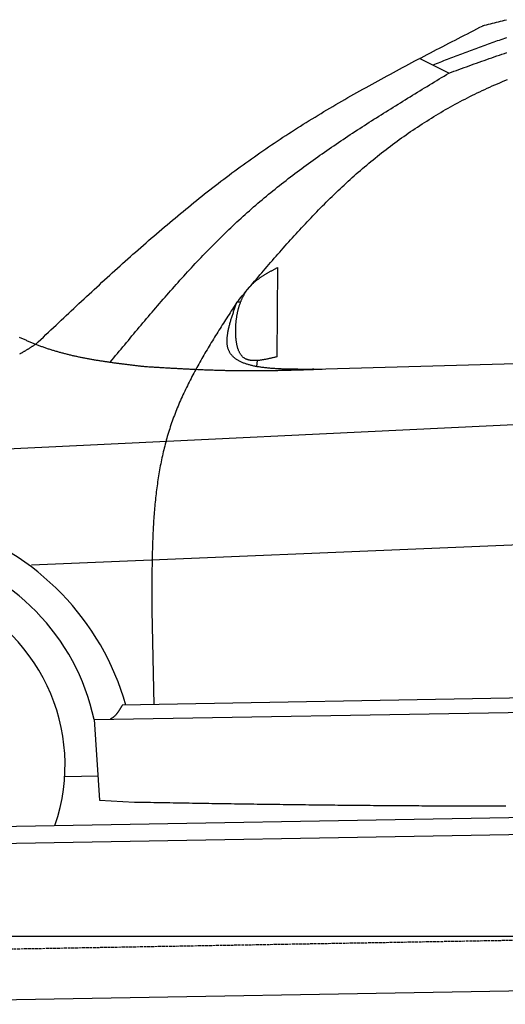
# Model space of a CAD drawing. Extents: x 562 to 7231, y 5817 to 12126.
# Tile 6 of 58: x 2273 to 3112, y 7998 to 9700. Entities that reach past the tile are written whole.
import ezdxf

# ---------------------------------------------------------------- set-up
doc = ezdxf.new("R2010")
doc.units = 0
doc.linetypes.add('GEN3', pattern=[6.25, 5, -1.25])
doc.layers.get('0').update_dxf_attribs({"linetype": 'CONTINUOUS'})
for name, color, linetype in [('3', 6, 'GEN3'), ('5', 3, 'CONTINUOUS'), ('CAR', 10, 'CONTINUOUS')]:
    doc.layers.add(name, color=color, linetype=linetype)

msp = doc.modelspace()

# ---------------------------------------------------------------- linework, layer by layer
for p, q in [((1732.775, 8297.073), (4392.087, 8343.491)), ((4387.611, 8313.408), (1732.775, 8267.068)), ((4146.361, 8039.156), (1812.775, 7998.423))]:
    msp.add_line(p, q)
at = {"layer": '3'}
msp.add_line((1175.278, 8075.309), (6230.443, 8163.547), dxfattribs=at)
at = {"layer": '5'}
msp.add_line((6272.775, 8115.902), (872.775, 8115.902), dxfattribs=at)
at = {"layer": 'CAR'}
for p, q in [((3014.748, 9607.872), (2963.851, 9632.986)), ((2718.563, 9271.743), (2717.321, 9117.491)), ((2654.916, 9211.914), (2648.479, 9211.802)), ((2781.343, 9095.884), (4447.567, 9143.669)), ((2683.465, 9111.057), (2682.667, 9100.671)), ((4447.567, 9063.515), (2239.878, 8957.561)), ((4447.567, 8846.571), (2294.044, 8757.668)), ((2501.907, 8679.331), (2505.123, 8516.283)), ((4365.48, 8550.369), (2450.444, 8515.281)), ((2401.858, 8490.682), (4396.23, 8523.642)), ((2401.858, 8490.682), (2411.312, 8351.196)), ((2351.084, 8392.038), (2409.755, 8393.452)), ((2411.312, 8351.196), (2471.453, 8347.999))]:
    msp.add_line(p, q, dxfattribs=at)
for points in [[(3072.55, 9689.75, 0), (3076.03, 9690.62, 0), (3079.51, 9691.49, 0), (3082.99, 9692.37, 0), (3086.47, 9693.24, 0), (3089.95, 9694.11, 0), (3093.43, 9694.98, 0), (3096.91, 9695.85, 0), (3100.39, 9696.72, 0), (3103.87, 9697.58, 0), (3107.35, 9698.45, 0), (3110.83, 9699.32, 0), (3114.32, 9700.18, 0)], [(2301.13, 9139.29, 0), (2305.52, 9143.43, 0), (2309.9, 9147.56, 0), (2314.29, 9151.7, 0), (2318.68, 9155.84, 0), (2323.06, 9159.97, 0), (2327.45, 9164.11, 0), (2331.84, 9168.24, 0), (2336.23, 9172.37, 0), (2340.62, 9176.5, 0), (2345.01, 9180.63, 0), (2349.41, 9184.75, 0), (2353.8, 9188.88, 0), (2358.2, 9193, 0), (2362.6, 9197.12, 0), (2367, 9201.23, 0), (2371.4, 9205.35, 0), (2375.8, 9209.46, 0), (2380.21, 9213.56, 0), (2384.62, 9217.67, 0), (2389.03, 9221.76, 0), (2393.45, 9225.86, 0), (2397.87, 9229.95, 0), (2402.29, 9234.03, 0), (2406.71, 9238.12, 0), (2411.14, 9242.19, 0), (2415.57, 9246.26, 0), (2420.01, 9250.33, 0), (2424.45, 9254.39, 0), (2428.89, 9258.44, 0), (2433.34, 9262.49, 0), (2437.79, 9266.54, 0), (2442.25, 9270.57, 0), (2446.71, 9274.6, 0), (2451.17, 9278.63, 0), (2455.64, 9282.64, 0), (2460.12, 9286.65, 0), (2464.6, 9290.65, 0), (2469.08, 9294.65, 0), (2473.57, 9298.64, 0), (2478.07, 9302.62, 0), (2482.57, 9306.59, 0), (2487.08, 9310.55, 0), (2491.6, 9314.5, 0), (2496.12, 9318.45, 0), (2500.64, 9322.38, 0), (2505.17, 9326.31, 0), (2509.71, 9330.23, 0), (2514.26, 9334.14, 0), (2518.81, 9338.04, 0), (2523.37, 9341.93, 0), (2527.94, 9345.8, 0), (2532.51, 9349.67, 0), (2537.09, 9353.53, 0), (2541.68, 9357.38, 0), (2546.28, 9361.21, 0), (2550.88, 9365.04, 0), (2555.5, 9368.85, 0), (2560.12, 9372.65, 0), (2564.75, 9376.44, 0), (2569.38, 9380.22, 0), (2574.03, 9383.99, 0), (2578.68, 9387.74, 0), (2583.35, 9391.48, 0), (2588.02, 9395.21, 0), (2592.7, 9398.93, 0), (2597.39, 9402.63, 0), (2602.09, 9406.32, 0), (2606.8, 9409.99, 0), (2611.52, 9413.65, 0), (2616.25, 9417.3, 0), (2620.98, 9420.93, 0), (2625.73, 9424.55, 0), (2630.49, 9428.16, 0), (2635.26, 9431.75, 0), (2640.04, 9435.32, 0), (2644.83, 9438.88, 0), (2649.63, 9442.42, 0), (2654.45, 9445.95, 0), (2659.27, 9449.46, 0), (2664.1, 9452.96, 0), (2668.95, 9456.44, 0), (2673.81, 9459.9, 0), (2678.68, 9463.35, 0), (2683.56, 9466.78, 0), (2688.45, 9470.19, 0), (2693.36, 9473.59, 0), (2698.27, 9476.97, 0), (2703.2, 9480.33, 0), (2708.14, 9483.67, 0), (2713.1, 9487, 0), (2718.06, 9490.31, 0), (2723.04, 9493.61, 0), (2728.02, 9496.89, 0), (2733.02, 9500.15, 0), (2738.03, 9503.4, 0), (2743.05, 9506.63, 0), (2748.08, 9509.84, 0), (2753.12, 9513.05, 0), (2758.17, 9516.23, 0), (2763.24, 9519.41, 0), (2768.31, 9522.57, 0), (2773.39, 9525.71, 0), (2778.48, 9528.84, 0), (2783.58, 9531.96, 0), (2788.69, 9535.06, 0), (2793.81, 9538.16, 0), (2798.93, 9541.23, 0), (2804.07, 9544.3, 0), (2809.21, 9547.35, 0), (2814.37, 9550.4, 0), (2819.53, 9553.43, 0), (2824.7, 9556.45, 0), (2829.87, 9559.45, 0), (2835.06, 9562.45, 0), (2840.25, 9565.44, 0), (2845.45, 9568.41, 0), (2850.66, 9571.38, 0), (2855.87, 9574.33, 0), (2861.09, 9577.28, 0), (2866.32, 9580.21, 0), (2871.55, 9583.14, 0), (2876.79, 9586.05, 0), (2882.04, 9588.96, 0), (2887.29, 9591.86, 0), (2892.55, 9594.75, 0), (2897.82, 9597.64, 0), (2903.09, 9600.51, 0), (2908.36, 9603.38, 0), (2913.64, 9606.24, 0), (2918.93, 9609.09, 0), (2924.22, 9611.94, 0), (2929.51, 9614.78, 0), (2934.81, 9617.61, 0), (2940.12, 9620.44, 0), (2945.43, 9623.26, 0), (2950.74, 9626.07, 0), (2956.06, 9628.88, 0), (2961.38, 9631.68, 0), (2966.7, 9634.48, 0), (2972.03, 9637.28, 0), (2977.36, 9640.07, 0), (2982.69, 9642.85, 0), (2988.02, 9645.63, 0), (2993.36, 9648.41, 0), (2998.7, 9651.18, 0), (3004.05, 9653.95, 0), (3009.39, 9656.72, 0), (3014.74, 9659.48, 0), (3020.09, 9662.25, 0), (3025.44, 9665.01, 0), (3030.79, 9667.76, 0), (3036.15, 9670.52, 0), (3041.5, 9673.27, 0), (3046.86, 9676.02, 0), (3052.22, 9678.77, 0), (3057.57, 9681.52, 0), (3062.93, 9684.27, 0), (3068.29, 9687.02, 0), (3073.65, 9689.77, 0)], [(3113.92, 9668.85, 0), (3110.79, 9667.77, 0), (3107.67, 9666.68, 0), (3104.55, 9665.59, 0), (3101.43, 9664.5, 0), (3098.31, 9663.4, 0), (3095.2, 9662.29, 0), (3092.08, 9661.18, 0), (3088.97, 9660.07, 0), (3085.86, 9658.95, 0), (3082.75, 9657.83, 0), (3079.64, 9656.7, 0), (3076.53, 9655.57, 0), (3073.42, 9654.44, 0), (3070.31, 9653.3, 0), (3067.21, 9652.16, 0), (3064.11, 9651.01, 0), (3061, 9649.86, 0), (3057.9, 9648.71, 0), (3054.8, 9647.56, 0), (3051.7, 9646.4, 0), (3048.6, 9645.25, 0), (3045.5, 9644.08, 0), (3042.4, 9642.92, 0), (3039.31, 9641.75, 0), (3036.21, 9640.59, 0), (3033.11, 9639.42, 0), (3030.02, 9638.24, 0), (3026.92, 9637.07, 0), (3023.83, 9635.89, 0), (3020.73, 9634.72, 0), (3017.64, 9633.54, 0), (3014.55, 9632.36, 0), (3011.46, 9631.18, 0), (3008.36, 9629.99, 0), (3005.27, 9628.81, 0), (3002.18, 9627.63, 0), (2999.09, 9626.44, 0), (2996, 9625.26, 0), (2992.91, 9624.07, 0), (2989.81, 9622.89, 0), (2986.72, 9621.7, 0)], [(3014.75, 9607.87, 0), (3019.09, 9609.45, 0), (3023.44, 9611.04, 0), (3027.79, 9612.62, 0), (3032.13, 9614.2, 0), (3036.48, 9615.78, 0), (3040.83, 9617.35, 0), (3045.18, 9618.93, 0), (3049.53, 9620.5, 0), (3053.88, 9622.07, 0), (3058.23, 9623.63, 0), (3062.58, 9625.2, 0), (3066.93, 9626.75, 0), (3071.29, 9628.31, 0), (3075.65, 9629.85, 0), (3080, 9631.4, 0), (3084.36, 9632.93, 0), (3088.73, 9634.47, 0), (3093.09, 9635.99, 0), (3097.46, 9637.51, 0), (3101.83, 9639.02, 0), (3106.2, 9640.52, 0), (3110.57, 9642.02, 0), (3114.94, 9643.5, 0)], [(2429.79, 9108.26, 0), (2432.92, 9112.04, 0), (2436.04, 9115.82, 0), (2439.17, 9119.59, 0), (2442.3, 9123.37, 0), (2445.42, 9127.14, 0), (2448.55, 9130.92, 0), (2451.68, 9134.69, 0), (2454.81, 9138.46, 0), (2457.94, 9142.23, 0), (2461.08, 9146, 0), (2464.21, 9149.76, 0), (2467.35, 9153.53, 0), (2470.49, 9157.29, 0), (2473.63, 9161.05, 0), (2476.78, 9164.8, 0), (2479.93, 9168.55, 0), (2483.08, 9172.3, 0), (2486.23, 9176.04, 0), (2489.39, 9179.78, 0), (2492.55, 9183.52, 0), (2495.71, 9187.25, 0), (2498.88, 9190.98, 0), (2502.05, 9194.7, 0), (2505.23, 9198.42, 0), (2508.41, 9202.13, 0), (2511.6, 9205.84, 0), (2514.79, 9209.54, 0), (2517.99, 9213.24, 0), (2521.19, 9216.93, 0), (2524.39, 9220.61, 0), (2527.61, 9224.29, 0), (2530.82, 9227.96, 0), (2534.05, 9231.63, 0), (2537.28, 9235.28, 0), (2540.51, 9238.93, 0), (2543.76, 9242.57, 0), (2547.01, 9246.21, 0), (2550.26, 9249.83, 0), (2553.53, 9253.45, 0), (2556.8, 9257.06, 0), (2560.08, 9260.66, 0), (2563.36, 9264.26, 0), (2566.66, 9267.84, 0), (2569.96, 9271.41, 0), (2573.27, 9274.98, 0), (2576.59, 9278.53, 0), (2579.92, 9282.08, 0), (2583.25, 9285.61, 0), (2586.6, 9289.14, 0), (2589.95, 9292.65, 0), (2593.32, 9296.16, 0), (2596.69, 9299.65, 0), (2600.07, 9303.13, 0), (2603.47, 9306.6, 0), (2606.87, 9310.06, 0), (2610.28, 9313.51, 0), (2613.71, 9316.94, 0), (2617.14, 9320.36, 0), (2620.59, 9323.77, 0), (2624.04, 9327.17, 0), (2627.51, 9330.56, 0), (2630.99, 9333.93, 0), (2634.48, 9337.29, 0), (2637.98, 9340.63, 0), (2641.5, 9343.96, 0), (2645.02, 9347.28, 0), (2648.56, 9350.58, 0), (2652.11, 9353.87, 0), (2655.68, 9357.15, 0), (2659.25, 9360.4, 0), (2662.84, 9363.65, 0), (2666.45, 9366.88, 0), (2670.07, 9370.09, 0), (2673.7, 9373.29, 0), (2677.34, 9376.47, 0), (2681, 9379.64, 0), (2684.66, 9382.79, 0), (2688.35, 9385.93, 0), (2692.04, 9389.05, 0), (2695.75, 9392.16, 0), (2699.47, 9395.26, 0), (2703.2, 9398.34, 0), (2706.94, 9401.41, 0), (2710.7, 9404.46, 0), (2714.47, 9407.5, 0), (2718.25, 9410.53, 0), (2722.04, 9413.55, 0), (2725.84, 9416.55, 0), (2729.65, 9419.54, 0), (2733.48, 9422.51, 0), (2737.31, 9425.48, 0), (2741.15, 9428.43, 0), (2745.01, 9431.37, 0), (2748.88, 9434.3, 0), (2752.75, 9437.21, 0), (2756.64, 9440.12, 0), (2760.53, 9443.01, 0), (2764.44, 9445.89, 0), (2768.35, 9448.77, 0), (2772.28, 9451.63, 0), (2776.21, 9454.48, 0), (2780.15, 9457.32, 0), (2784.1, 9460.15, 0), (2788.06, 9462.97, 0), (2792.03, 9465.78, 0), (2796.01, 9468.58, 0), (2799.99, 9471.37, 0), (2803.99, 9474.15, 0), (2807.99, 9476.92, 0), (2812, 9479.69, 0), (2816.02, 9482.44, 0), (2820.04, 9485.19, 0), (2824.07, 9487.93, 0), (2828.11, 9490.66, 0), (2832.16, 9493.38, 0), (2836.21, 9496.09, 0), (2840.27, 9498.8, 0), (2844.33, 9501.49, 0), (2848.41, 9504.19, 0), (2852.48, 9506.87, 0), (2856.57, 9509.55, 0), (2860.66, 9512.22, 0), (2864.76, 9514.88, 0), (2868.86, 9517.54, 0), (2872.96, 9520.19, 0), (2877.08, 9522.83, 0), (2881.2, 9525.47, 0), (2885.32, 9528.11, 0), (2889.45, 9530.73, 0), (2893.58, 9533.36, 0), (2897.71, 9535.97, 0), (2901.86, 9538.58, 0), (2906, 9541.19, 0), (2910.15, 9543.79, 0), (2914.3, 9546.39, 0), (2918.46, 9548.99, 0), (2922.62, 9551.58, 0), (2926.79, 9554.16, 0), (2930.95, 9556.74, 0), (2935.12, 9559.32, 0), (2939.3, 9561.9, 0), (2943.47, 9564.47, 0), (2947.65, 9567.04, 0), (2951.83, 9569.6, 0), (2956.02, 9572.17, 0), (2960.2, 9574.73, 0), (2964.39, 9577.29, 0), (2968.58, 9579.84, 0), (2972.77, 9582.4, 0), (2976.97, 9584.95, 0), (2981.16, 9587.5, 0), (2985.36, 9590.05, 0), (2989.55, 9592.6, 0), (2993.75, 9595.15, 0), (2997.95, 9597.69, 0), (3002.15, 9600.24, 0), (3006.35, 9602.78, 0), (3010.55, 9605.33, 0), (3014.75, 9607.87, 0)], [(2648.62, 9212.01, 0), (2651.67, 9215.64, 0), (2654.72, 9219.26, 0), (2657.77, 9222.88, 0), (2660.82, 9226.51, 0), (2663.88, 9230.13, 0), (2666.93, 9233.75, 0), (2669.99, 9237.37, 0), (2673.05, 9240.98, 0), (2676.11, 9244.6, 0), (2679.17, 9248.21, 0), (2682.23, 9251.82, 0), (2685.3, 9255.43, 0), (2688.37, 9259.04, 0), (2691.45, 9262.64, 0), (2694.52, 9266.24, 0), (2697.61, 9269.83, 0), (2700.69, 9273.42, 0), (2703.78, 9277.01, 0), (2706.87, 9280.59, 0), (2709.97, 9284.17, 0), (2713.08, 9287.75, 0), (2716.18, 9291.32, 0), (2719.3, 9294.88, 0), (2722.42, 9298.44, 0), (2725.54, 9301.99, 0), (2728.67, 9305.54, 0), (2731.81, 9309.08, 0), (2734.96, 9312.61, 0), (2738.11, 9316.14, 0), (2741.27, 9319.66, 0), (2744.43, 9323.17, 0), (2747.61, 9326.68, 0), (2750.79, 9330.18, 0), (2753.98, 9333.67, 0), (2757.18, 9337.15, 0), (2760.39, 9340.62, 0), (2763.6, 9344.09, 0), (2766.83, 9347.54, 0), (2770.06, 9350.99, 0), (2773.31, 9354.43, 0), (2776.56, 9357.86, 0), (2779.83, 9361.28, 0), (2783.1, 9364.69, 0), (2786.39, 9368.08, 0), (2789.68, 9371.47, 0), (2792.99, 9374.85, 0), (2796.31, 9378.22, 0), (2799.64, 9381.57, 0), (2802.98, 9384.92, 0), (2806.34, 9388.25, 0), (2809.7, 9391.57, 0), (2813.08, 9394.88, 0), (2816.48, 9398.17, 0), (2819.88, 9401.46, 0), (2823.3, 9404.73, 0), (2826.73, 9407.98, 0), (2830.18, 9411.23, 0), (2833.64, 9414.46, 0), (2837.11, 9417.68, 0), (2840.6, 9420.88, 0), (2844.11, 9424.07, 0), (2847.63, 9427.24, 0), (2851.16, 9430.4, 0), (2854.71, 9433.54, 0), (2858.28, 9436.67, 0), (2861.86, 9439.79, 0), (2865.46, 9442.88, 0), (2869.07, 9445.96, 0), (2872.7, 9449.03, 0), (2876.35, 9452.08, 0), (2880.01, 9455.11, 0), (2883.69, 9458.13, 0), (2887.39, 9461.13, 0), (2891.1, 9464.11, 0), (2894.82, 9467.08, 0), (2898.56, 9470.02, 0), (2902.32, 9472.96, 0), (2906.09, 9475.87, 0), (2909.88, 9478.76, 0), (2913.68, 9481.64, 0), (2917.5, 9484.5, 0), (2921.33, 9487.34, 0), (2925.17, 9490.16, 0), (2929.03, 9492.96, 0), (2932.91, 9495.74, 0), (2936.8, 9498.51, 0), (2940.7, 9501.25, 0), (2944.62, 9503.98, 0), (2948.55, 9506.69, 0), (2952.49, 9509.37, 0), (2956.45, 9512.04, 0), (2960.42, 9514.68, 0), (2964.41, 9517.31, 0), (2968.41, 9519.91, 0), (2972.42, 9522.49, 0), (2976.45, 9525.06, 0), (2980.48, 9527.6, 0), (2984.53, 9530.12, 0), (2988.6, 9532.62, 0), (2992.68, 9535.09, 0), (2996.76, 9537.55, 0), (3000.87, 9539.98, 0), (3004.98, 9542.39, 0), (3009.11, 9544.78, 0), (3013.24, 9547.14, 0), (3017.39, 9549.49, 0), (3021.56, 9551.81, 0), (3025.73, 9554.1, 0), (3029.92, 9556.37, 0), (3034.11, 9558.62, 0), (3038.32, 9560.85, 0), (3042.54, 9563.05, 0), (3046.77, 9565.23, 0), (3051.01, 9567.38, 0), (3055.27, 9569.51, 0), (3059.53, 9571.61, 0), (3063.8, 9573.69, 0), (3068.09, 9575.75, 0), (3072.38, 9577.78, 0), (3076.69, 9579.78, 0), (3081.01, 9581.76, 0), (3085.33, 9583.71, 0), (3089.67, 9585.64, 0), (3094.01, 9587.54, 0), (3098.37, 9589.41, 0), (3102.74, 9591.26, 0), (3107.11, 9593.08, 0), (3111.5, 9594.87, 0), (3115.89, 9596.64, 0)], [(2717.32, 9117.49, 0), (2716.03, 9117.18, 0), (2714.74, 9116.86, 0), (2713.46, 9116.55, 0), (2712.17, 9116.24, 0), (2710.89, 9115.93, 0), (2709.6, 9115.63, 0), (2708.32, 9115.33, 0), (2707.05, 9115.03, 0), (2705.77, 9114.74, 0), (2704.5, 9114.46, 0), (2703.24, 9114.18, 0), (2701.98, 9113.9, 0), (2700.72, 9113.64, 0), (2699.47, 9113.38, 0), (2698.23, 9113.14, 0), (2696.99, 9112.9, 0), (2695.76, 9112.67, 0), (2694.53, 9112.45, 0), (2693.32, 9112.25, 0), (2692.11, 9112.05, 0), (2690.91, 9111.87, 0), (2689.72, 9111.71, 0), (2688.54, 9111.55, 0), (2687.37, 9111.41, 0), (2686.21, 9111.29, 0), (2685.05, 9111.18, 0), (2683.92, 9111.09, 0), (2682.79, 9111.01, 0), (2681.67, 9110.96, 0), (2680.57, 9110.92, 0), (2679.48, 9110.9, 0), (2678.4, 9110.9, 0), (2677.33, 9110.92, 0), (2676.28, 9110.96, 0), (2675.25, 9111.02, 0), (2674.22, 9111.11, 0), (2673.22, 9111.22, 0), (2672.23, 9111.35, 0), (2671.25, 9111.5, 0), (2670.3, 9111.68, 0), (2669.36, 9111.89, 0), (2668.43, 9112.12, 0), (2667.53, 9112.38, 0), (2666.64, 9112.66, 0), (2665.77, 9112.97, 0), (2664.92, 9113.31, 0), (2664.09, 9113.69, 0), (2663.28, 9114.09, 0), (2662.49, 9114.52, 0), (2661.73, 9114.98, 0), (2660.98, 9115.47, 0), (2660.25, 9116, 0), (2659.55, 9116.55, 0), (2658.87, 9117.15, 0), (2658.21, 9117.77, 0), (2657.57, 9118.43, 0), (2656.96, 9119.11, 0), (2656.36, 9119.83, 0), (2655.79, 9120.58, 0), (2655.23, 9121.35, 0), (2654.7, 9122.15, 0), (2654.19, 9122.98, 0), (2653.7, 9123.84, 0), (2653.22, 9124.72, 0), (2652.77, 9125.62, 0), (2652.33, 9126.55, 0), (2651.92, 9127.5, 0), (2651.52, 9128.47, 0), (2651.14, 9129.47, 0), (2650.77, 9130.48, 0), (2650.43, 9131.52, 0), (2650.1, 9132.57, 0), (2649.78, 9133.64, 0), (2649.49, 9134.73, 0), (2649.21, 9135.83, 0), (2648.94, 9136.95, 0), (2648.7, 9138.08, 0), (2648.46, 9139.23, 0), (2648.24, 9140.39, 0), (2648.04, 9141.56, 0), (2647.85, 9142.75, 0), (2647.68, 9143.94, 0), (2647.51, 9145.15, 0), (2647.37, 9146.36, 0), (2647.23, 9147.58, 0), (2647.11, 9148.81, 0), (2647, 9150.04, 0), (2646.9, 9151.28, 0), (2646.81, 9152.53, 0), (2646.74, 9153.78, 0), (2646.68, 9155.03, 0), (2646.62, 9156.29, 0), (2646.58, 9157.54, 0), (2646.55, 9158.8, 0), (2646.53, 9160.06, 0), (2646.52, 9161.31, 0), (2646.52, 9162.57, 0), (2646.53, 9163.82, 0), (2646.54, 9165.07, 0), (2646.57, 9166.31, 0), (2646.6, 9167.55, 0), (2646.64, 9168.79, 0), (2646.69, 9170.02, 0), (2646.75, 9171.24, 0), (2646.82, 9172.46, 0), (2646.9, 9173.68, 0), (2646.99, 9174.89, 0), (2647.08, 9176.1, 0), (2647.18, 9177.31, 0), (2647.3, 9178.5, 0), (2647.42, 9179.7, 0), (2647.55, 9180.88, 0), (2647.69, 9182.07, 0), (2647.83, 9183.25, 0), (2647.99, 9184.42, 0), (2648.16, 9185.59, 0), (2648.33, 9186.75, 0), (2648.51, 9187.9, 0), (2648.71, 9189.06, 0), (2648.91, 9190.2, 0), (2649.12, 9191.34, 0), (2649.34, 9192.48, 0), (2649.57, 9193.6, 0), (2649.81, 9194.73, 0), (2650.06, 9195.85, 0), (2650.31, 9196.96, 0), (2650.58, 9198.06, 0), (2650.85, 9199.16, 0), (2651.14, 9200.25, 0), (2651.43, 9201.34, 0), (2651.74, 9202.42, 0), (2652.05, 9203.5, 0), (2652.37, 9204.57, 0), (2652.7, 9205.63, 0), (2653.05, 9206.68, 0), (2653.4, 9207.73, 0), (2653.76, 9208.77, 0), (2654.13, 9209.81, 0), (2654.51, 9210.84, 0), (2654.9, 9211.86, 0), (2655.29, 9212.88, 0), (2655.7, 9213.89, 0), (2656.12, 9214.89, 0), (2656.55, 9215.88, 0), (2656.99, 9216.87, 0), (2657.43, 9217.85, 0), (2657.89, 9218.82, 0), (2658.36, 9219.79, 0), (2658.83, 9220.75, 0), (2659.32, 9221.7, 0), (2659.82, 9222.64, 0), (2660.32, 9223.58, 0), (2660.84, 9224.51, 0), (2661.37, 9225.43, 0), (2661.9, 9226.34, 0), (2662.45, 9227.25, 0), (2663.01, 9228.14, 0), (2663.57, 9229.03, 0), (2664.15, 9229.92, 0), (2664.74, 9230.79, 0), (2665.33, 9231.65, 0), (2665.94, 9232.51, 0), (2666.56, 9233.36, 0), (2667.19, 9234.2, 0), (2667.83, 9235.03, 0), (2668.47, 9235.86, 0), (2669.13, 9236.67, 0), (2669.8, 9237.48, 0), (2670.48, 9238.28, 0), (2671.17, 9239.07, 0), (2671.87, 9239.85, 0), (2672.58, 9240.62, 0), (2673.3, 9241.39, 0), (2674.03, 9242.14, 0), (2674.78, 9242.89, 0), (2675.53, 9243.63, 0), (2676.29, 9244.35, 0), (2677.06, 9245.07, 0), (2677.85, 9245.79, 0), (2678.64, 9246.49, 0), (2679.44, 9247.19, 0), (2680.25, 9247.87, 0), (2681.07, 9248.56, 0), (2681.89, 9249.23, 0), (2682.73, 9249.89, 0), (2683.57, 9250.55, 0), (2684.42, 9251.21, 0), (2685.28, 9251.85, 0), (2686.15, 9252.49, 0), (2687.03, 9253.13, 0), (2687.91, 9253.75, 0), (2688.79, 9254.38, 0), (2689.69, 9254.99, 0), (2690.59, 9255.6, 0), (2691.5, 9256.21, 0), (2692.41, 9256.81, 0), (2693.33, 9257.4, 0), (2694.26, 9257.99, 0), (2695.19, 9258.58, 0), (2696.12, 9259.16, 0), (2697.06, 9259.74, 0), (2698.01, 9260.31, 0), (2698.96, 9260.88, 0), (2699.91, 9261.45, 0), (2700.87, 9262.01, 0), (2701.83, 9262.57, 0), (2702.79, 9263.12, 0), (2703.76, 9263.68, 0), (2704.74, 9264.23, 0), (2705.71, 9264.77, 0), (2706.69, 9265.32, 0), (2707.67, 9265.86, 0), (2708.65, 9266.4, 0), (2709.64, 9266.94, 0), (2710.62, 9267.48, 0), (2711.61, 9268.02, 0), (2712.6, 9268.55, 0), (2713.59, 9269.08, 0), (2714.59, 9269.62, 0), (2715.58, 9270.15, 0), (2716.57, 9270.68, 0), (2717.57, 9271.21, 0), (2718.56, 9271.74, 0)], [(2648.62, 9212.01, 0), (2646.66, 9208.98, 0), (2644.7, 9205.95, 0), (2642.75, 9202.91, 0), (2640.79, 9199.88, 0), (2638.84, 9196.84, 0), (2636.89, 9193.81, 0), (2634.94, 9190.77, 0), (2632.99, 9187.73, 0), (2631.05, 9184.7, 0), (2629.11, 9181.66, 0), (2627.17, 9178.62, 0), (2625.24, 9175.58, 0), (2623.31, 9172.53, 0), (2621.39, 9169.49, 0), (2619.47, 9166.44, 0), (2617.56, 9163.4, 0), (2615.65, 9160.35, 0), (2613.75, 9157.3, 0), (2611.86, 9154.24, 0), (2609.97, 9151.19, 0), (2608.09, 9148.13, 0), (2606.22, 9145.07, 0), (2604.35, 9142.01, 0), (2602.5, 9138.94, 0), (2600.65, 9135.88, 0), (2598.81, 9132.81, 0), (2596.98, 9129.73, 0), (2595.16, 9126.66, 0), (2593.35, 9123.58, 0), (2591.56, 9120.5, 0), (2589.77, 9117.41, 0), (2587.99, 9114.32, 0), (2586.23, 9111.23, 0), (2584.48, 9108.13, 0), (2582.74, 9105.03, 0), (2581.01, 9101.93, 0), (2579.3, 9098.82, 0), (2577.59, 9095.71, 0), (2575.91, 9092.59, 0), (2574.24, 9089.47, 0), (2572.58, 9086.35, 0), (2570.93, 9083.22, 0), (2569.31, 9080.08, 0), (2567.7, 9076.94, 0), (2566.1, 9073.8, 0), (2564.52, 9070.65, 0), (2562.96, 9067.49, 0), (2561.41, 9064.34, 0), (2559.88, 9061.17, 0), (2558.37, 9058, 0), (2556.88, 9054.82, 0), (2555.41, 9051.64, 0), (2553.95, 9048.46, 0), (2552.52, 9045.26, 0), (2551.1, 9042.06, 0), (2549.7, 9038.86, 0), (2548.33, 9035.65, 0), (2546.98, 9032.43, 0), (2545.64, 9029.2, 0), (2544.33, 9025.97, 0), (2543.04, 9022.73, 0), (2541.77, 9019.49, 0), (2540.53, 9016.24, 0), (2539.3, 9012.98, 0), (2538.11, 9009.71, 0), (2536.93, 9006.44, 0), (2535.78, 9003.16, 0), (2534.65, 8999.87, 0), (2533.55, 8996.58, 0), (2532.47, 8993.27, 0), (2531.42, 8989.96, 0), (2530.39, 8986.65, 0), (2529.38, 8983.32, 0), (2528.4, 8979.99, 0), (2527.44, 8976.65, 0), (2526.51, 8973.3, 0), (2525.59, 8969.95, 0), (2524.7, 8966.59, 0), (2523.84, 8963.22, 0), (2522.99, 8959.85, 0), (2522.16, 8956.47, 0), (2521.36, 8953.08, 0), (2520.58, 8949.69, 0), (2519.82, 8946.29, 0), (2519.07, 8942.89, 0), (2518.35, 8939.47, 0), (2517.65, 8936.06, 0), (2516.97, 8932.63, 0), (2516.31, 8929.2, 0), (2515.67, 8925.77, 0), (2515.04, 8922.32, 0), (2514.44, 8918.88, 0), (2513.85, 8915.42, 0), (2513.28, 8911.97, 0), (2512.73, 8908.5, 0), (2512.2, 8905.03, 0), (2511.68, 8901.56, 0), (2511.18, 8898.08, 0), (2510.7, 8894.59, 0), (2510.23, 8891.1, 0), (2509.78, 8887.61, 0), (2509.35, 8884.11, 0), (2508.93, 8880.61, 0), (2508.52, 8877.1, 0), (2508.13, 8873.58, 0), (2507.76, 8870.06, 0), (2507.4, 8866.54, 0), (2507.06, 8863.01, 0), (2506.73, 8859.48, 0), (2506.41, 8855.95, 0), (2506.1, 8852.41, 0), (2505.81, 8848.86, 0), (2505.54, 8845.32, 0), (2505.27, 8841.77, 0), (2505.02, 8838.21, 0), (2504.78, 8834.65, 0), (2504.55, 8831.09, 0), (2504.33, 8827.52, 0), (2504.12, 8823.95, 0), (2503.93, 8820.38, 0), (2503.74, 8816.81, 0), (2503.57, 8813.23, 0), (2503.4, 8809.65, 0), (2503.25, 8806.06, 0), (2503.1, 8802.47, 0), (2502.97, 8798.88, 0), (2502.84, 8795.29, 0), (2502.72, 8791.69, 0), (2502.61, 8788.09, 0), (2502.51, 8784.49, 0), (2502.42, 8780.89, 0), (2502.33, 8777.28, 0), (2502.25, 8773.67, 0), (2502.18, 8770.06, 0), (2502.12, 8766.45, 0), (2502.06, 8762.83, 0), (2502.01, 8759.22, 0), (2501.96, 8755.6, 0), (2501.92, 8751.98, 0), (2501.89, 8748.36, 0), (2501.86, 8744.73, 0), (2501.83, 8741.11, 0), (2501.81, 8737.48, 0), (2501.8, 8733.85, 0), (2501.79, 8730.22, 0), (2501.78, 8726.59, 0), (2501.77, 8722.96, 0), (2501.77, 8719.33, 0), (2501.78, 8715.7, 0), (2501.78, 8712.06, 0), (2501.79, 8708.43, 0), (2501.8, 8704.79, 0), (2501.81, 8701.16, 0), (2501.82, 8697.52, 0), (2501.84, 8693.88, 0), (2501.86, 8690.24, 0), (2501.87, 8686.61, 0), (2501.89, 8682.97, 0), (2501.91, 8679.33, 0)], [(2781.34, 9095.88, 0), (2779.36, 9095.88, 0), (2777.37, 9095.87, 0), (2775.39, 9095.86, 0), (2773.41, 9095.86, 0), (2771.42, 9095.85, 0), (2769.44, 9095.85, 0), (2767.46, 9095.85, 0), (2765.49, 9095.85, 0), (2763.51, 9095.85, 0), (2761.54, 9095.85, 0), (2759.57, 9095.85, 0), (2757.61, 9095.86, 0), (2755.65, 9095.87, 0), (2753.69, 9095.88, 0), (2751.74, 9095.89, 0), (2749.79, 9095.91, 0), (2747.85, 9095.93, 0), (2745.91, 9095.95, 0), (2743.98, 9095.98, 0), (2742.05, 9096.01, 0), (2740.13, 9096.05, 0), (2738.22, 9096.09, 0), (2736.31, 9096.13, 0), (2734.41, 9096.18, 0), (2732.52, 9096.23, 0), (2730.64, 9096.29, 0), (2728.76, 9096.35, 0), (2726.89, 9096.42, 0), (2725.03, 9096.5, 0), (2723.18, 9096.58, 0), (2721.34, 9096.66, 0), (2719.51, 9096.75, 0), (2717.69, 9096.85, 0), (2715.88, 9096.96, 0), (2714.08, 9097.07, 0), (2712.29, 9097.19, 0), (2710.51, 9097.31, 0), (2708.74, 9097.45, 0), (2706.99, 9097.59, 0), (2705.25, 9097.73, 0), (2703.52, 9097.89, 0), (2701.8, 9098.06, 0), (2700.09, 9098.23, 0), (2698.4, 9098.41, 0), (2696.72, 9098.6, 0), (2695.06, 9098.8, 0), (2693.41, 9099.01, 0), (2691.78, 9099.23, 0), (2690.16, 9099.45, 0), (2688.55, 9099.69, 0), (2686.96, 9099.94, 0), (2685.39, 9100.19, 0), (2683.83, 9100.46, 0), (2682.29, 9100.74, 0), (2680.77, 9101.03, 0), (2679.26, 9101.33, 0), (2677.77, 9101.64, 0), (2676.3, 9101.96, 0), (2674.84, 9102.3, 0), (2673.41, 9102.64, 0), (2671.99, 9103, 0), (2670.59, 9103.37, 0), (2669.22, 9103.75, 0), (2667.86, 9104.14, 0), (2666.52, 9104.55, 0), (2665.2, 9104.97, 0), (2663.9, 9105.4, 0), (2662.62, 9105.85, 0), (2661.37, 9106.31, 0), (2660.13, 9106.79, 0), (2658.92, 9107.27, 0), (2657.73, 9107.78, 0), (2656.56, 9108.29, 0), (2655.41, 9108.82, 0), (2654.29, 9109.37, 0), (2653.19, 9109.93, 0), (2652.11, 9110.5, 0), (2651.06, 9111.09, 0), (2650.03, 9111.7, 0), (2649.03, 9112.32, 0), (2648.05, 9112.96, 0), (2647.09, 9113.62, 0), (2646.17, 9114.29, 0), (2645.26, 9114.97, 0), (2644.39, 9115.68, 0), (2643.54, 9116.4, 0), (2642.71, 9117.13, 0), (2641.92, 9117.89, 0), (2641.15, 9118.66, 0), (2640.41, 9119.45, 0), (2639.69, 9120.26, 0), (2639.01, 9121.09, 0), (2638.35, 9121.93, 0), (2637.73, 9122.8, 0), (2637.13, 9123.68, 0), (2636.56, 9124.58, 0), (2636.02, 9125.5, 0), (2635.51, 9126.44, 0), (2635.03, 9127.4, 0), (2634.58, 9128.37, 0), (2634.17, 9129.37, 0), (2633.78, 9130.39, 0), (2633.43, 9131.43, 0), (2633.11, 9132.49, 0), (2632.82, 9133.57, 0), (2632.56, 9134.67, 0), (2632.33, 9135.79, 0), (2632.13, 9136.93, 0), (2631.97, 9138.08, 0), (2631.83, 9139.26, 0), (2631.72, 9140.46, 0), (2631.64, 9141.67, 0), (2631.58, 9142.9, 0), (2631.56, 9144.15, 0), (2631.56, 9145.41, 0), (2631.58, 9146.69, 0), (2631.63, 9147.99, 0), (2631.7, 9149.3, 0), (2631.8, 9150.63, 0), (2631.92, 9151.97, 0), (2632.07, 9153.33, 0), (2632.23, 9154.7, 0), (2632.42, 9156.09, 0), (2632.63, 9157.49, 0), (2632.86, 9158.9, 0), (2633.11, 9160.32, 0), (2633.37, 9161.76, 0), (2633.66, 9163.21, 0), (2633.97, 9164.67, 0), (2634.29, 9166.14, 0), (2634.63, 9167.62, 0), (2634.98, 9169.12, 0), (2635.35, 9170.62, 0), (2635.74, 9172.13, 0), (2636.14, 9173.65, 0), (2636.55, 9175.19, 0), (2636.98, 9176.72, 0), (2637.42, 9178.27, 0), (2637.88, 9179.83, 0), (2638.34, 9181.39, 0), (2638.82, 9182.96, 0), (2639.3, 9184.54, 0), (2639.8, 9186.12, 0), (2640.31, 9187.71, 0), (2640.82, 9189.31, 0), (2641.34, 9190.91, 0), (2641.87, 9192.51, 0), (2642.41, 9194.12, 0), (2642.96, 9195.73, 0), (2643.5, 9197.35, 0), (2644.06, 9198.97, 0), (2644.62, 9200.6, 0), (2645.18, 9202.22, 0), (2645.75, 9203.85, 0), (2646.32, 9205.48, 0), (2646.89, 9207.11, 0), (2647.46, 9208.75, 0), (2648.04, 9210.38, 0), (2648.62, 9212.01, 0)], [(2272.47, 9151.76, 0), (2273.88, 9151.11, 0), (2275.28, 9150.46, 0), (2276.69, 9149.81, 0), (2278.1, 9149.17, 0), (2279.51, 9148.52, 0), (2280.92, 9147.88, 0), (2282.34, 9147.25, 0), (2283.75, 9146.62, 0), (2285.17, 9145.99, 0), (2286.58, 9145.37, 0), (2288, 9144.75, 0), (2289.42, 9144.14, 0), (2290.84, 9143.53, 0), (2292.26, 9142.92, 0), (2293.69, 9142.32, 0), (2295.11, 9141.73, 0), (2296.54, 9141.14, 0), (2297.97, 9140.56, 0), (2299.4, 9139.98, 0), (2300.83, 9139.41, 0), (2302.27, 9138.84, 0), (2303.71, 9138.28, 0), (2305.15, 9137.73, 0), (2306.59, 9137.18, 0), (2308.03, 9136.64, 0), (2309.48, 9136.11, 0), (2310.92, 9135.58, 0), (2312.37, 9135.06, 0), (2313.82, 9134.54, 0), (2315.28, 9134.03, 0), (2316.73, 9133.52, 0), (2318.19, 9133.02, 0), (2319.64, 9132.53, 0), (2321.1, 9132.04, 0), (2322.57, 9131.56, 0), (2324.03, 9131.08, 0), (2325.49, 9130.61, 0), (2326.96, 9130.14, 0), (2328.43, 9129.68, 0), (2329.9, 9129.22, 0), (2331.37, 9128.77, 0), (2332.85, 9128.32, 0), (2334.32, 9127.88, 0), (2335.8, 9127.45, 0), (2337.28, 9127.01, 0), (2338.76, 9126.59, 0), (2340.24, 9126.17, 0), (2341.72, 9125.75, 0), (2343.21, 9125.34, 0), (2344.69, 9124.93, 0), (2346.18, 9124.53, 0), (2347.67, 9124.13, 0), (2349.16, 9123.74, 0), (2350.65, 9123.35, 0), (2352.15, 9122.97, 0), (2353.64, 9122.59, 0), (2355.14, 9122.22, 0), (2356.64, 9121.85, 0), (2358.14, 9121.48, 0), (2359.64, 9121.12, 0), (2361.14, 9120.76, 0), (2362.65, 9120.41, 0), (2364.15, 9120.06, 0), (2365.66, 9119.71, 0), (2367.16, 9119.37, 0), (2368.67, 9119.04, 0), (2370.18, 9118.7, 0), (2371.7, 9118.37, 0), (2373.21, 9118.05, 0), (2374.72, 9117.73, 0), (2376.24, 9117.41, 0), (2377.75, 9117.1, 0), (2379.27, 9116.78, 0), (2380.79, 9116.48, 0), (2382.31, 9116.17, 0), (2383.83, 9115.87, 0), (2385.35, 9115.58, 0), (2386.88, 9115.28, 0), (2388.4, 9114.99, 0), (2389.93, 9114.71, 0), (2391.45, 9114.43, 0), (2392.98, 9114.15, 0), (2394.51, 9113.87, 0), (2396.04, 9113.59, 0), (2397.57, 9113.32, 0), (2399.1, 9113.06, 0), (2400.63, 9112.79, 0), (2402.16, 9112.53, 0), (2403.7, 9112.27, 0), (2405.23, 9112.01, 0), (2406.77, 9111.76, 0), (2408.31, 9111.51, 0), (2409.84, 9111.26, 0), (2411.38, 9111.01, 0), (2412.92, 9110.77, 0), (2414.46, 9110.53, 0), (2416, 9110.29, 0), (2417.54, 9110.06, 0), (2419.09, 9109.82, 0), (2420.63, 9109.59, 0), (2422.17, 9109.36, 0), (2423.72, 9109.13, 0), (2425.26, 9108.91, 0), (2426.81, 9108.69, 0), (2428.35, 9108.47, 0), (2429.9, 9108.25, 0), (2431.45, 9108.03, 0), (2433, 9107.82, 0), (2434.55, 9107.6, 0), (2436.1, 9107.39, 0), (2437.65, 9107.18, 0), (2439.2, 9106.97, 0), (2440.75, 9106.77, 0), (2442.3, 9106.56, 0), (2443.85, 9106.36, 0), (2445.41, 9106.16, 0), (2446.96, 9105.96, 0), (2448.51, 9105.76, 0), (2450.07, 9105.56, 0), (2451.62, 9105.37, 0), (2453.18, 9105.17, 0), (2454.73, 9104.98, 0), (2456.29, 9104.79, 0), (2457.84, 9104.59, 0), (2459.4, 9104.4, 0), (2460.96, 9104.21, 0), (2462.51, 9104.03, 0), (2464.07, 9103.84, 0), (2465.63, 9103.65, 0), (2467.19, 9103.47, 0), (2468.74, 9103.28, 0), (2470.3, 9103.1, 0), (2471.86, 9102.91, 0), (2473.42, 9102.73, 0), (2474.98, 9102.55, 0), (2476.54, 9102.36, 0), (2478.1, 9102.18, 0), (2479.66, 9102, 0), (2481.21, 9101.82, 0), (2482.77, 9101.64, 0), (2484.33, 9101.46, 0), (2485.89, 9101.28, 0), (2487.45, 9101.1, 0), (2489.01, 9100.92, 0), (2490.57, 9100.74, 0)], [(2301.13, 9139.29, 0), (2300.32, 9138.76, 0), (2299.51, 9138.24, 0), (2298.7, 9137.71, 0), (2297.89, 9137.18, 0), (2297.08, 9136.65, 0), (2296.27, 9136.13, 0), (2295.46, 9135.6, 0), (2294.64, 9135.08, 0), (2293.83, 9134.56, 0), (2293.02, 9134.03, 0), (2292.21, 9133.51, 0), (2291.39, 9132.99, 0), (2290.58, 9132.48, 0), (2289.76, 9131.96, 0), (2288.95, 9131.45, 0), (2288.13, 9130.94, 0), (2287.31, 9130.43, 0), (2286.49, 9129.92, 0), (2285.67, 9129.41, 0), (2284.85, 9128.91, 0), (2284.03, 9128.41, 0), (2283.21, 9127.92, 0), (2282.38, 9127.42, 0), (2281.56, 9126.93, 0), (2280.73, 9126.44, 0), (2279.9, 9125.96, 0), (2279.07, 9125.48, 0), (2278.24, 9125, 0), (2277.41, 9124.53, 0), (2276.58, 9124.06, 0), (2275.74, 9123.59, 0), (2274.9, 9123.13, 0), (2274.06, 9122.68, 0), (2273.22, 9122.22, 0)], [(2490.57, 9100.74, 0), (2492.49, 9100.62, 0), (2494.41, 9100.51, 0), (2496.33, 9100.39, 0), (2498.25, 9100.28, 0), (2500.17, 9100.16, 0), (2502.09, 9100.05, 0), (2504.01, 9099.93, 0), (2505.93, 9099.82, 0), (2507.85, 9099.71, 0), (2509.77, 9099.59, 0), (2511.69, 9099.48, 0), (2513.61, 9099.36, 0), (2515.53, 9099.25, 0), (2517.45, 9099.14, 0), (2519.37, 9099.03, 0), (2521.29, 9098.91, 0), (2523.21, 9098.8, 0), (2525.13, 9098.69, 0), (2527.05, 9098.58, 0), (2528.97, 9098.47, 0), (2530.89, 9098.36, 0), (2532.81, 9098.25, 0), (2534.73, 9098.14, 0), (2536.65, 9098.04, 0), (2538.57, 9097.93, 0), (2540.49, 9097.82, 0), (2542.41, 9097.72, 0), (2544.33, 9097.61, 0), (2546.25, 9097.51, 0), (2548.17, 9097.4, 0), (2550.09, 9097.3, 0), (2552.01, 9097.2, 0), (2553.93, 9097.1, 0), (2555.85, 9097, 0), (2557.77, 9096.9, 0), (2559.69, 9096.8, 0), (2561.61, 9096.7, 0), (2563.53, 9096.61, 0), (2565.45, 9096.51, 0), (2567.37, 9096.42, 0), (2569.29, 9096.33, 0), (2571.22, 9096.23, 0), (2573.14, 9096.14, 0), (2575.06, 9096.05, 0), (2576.98, 9095.96, 0), (2578.9, 9095.88, 0), (2580.82, 9095.79, 0), (2582.74, 9095.71, 0), (2584.66, 9095.62, 0), (2586.58, 9095.54, 0), (2588.5, 9095.46, 0), (2590.42, 9095.38, 0), (2592.34, 9095.3, 0), (2594.26, 9095.23, 0), (2596.18, 9095.15, 0), (2598.1, 9095.08, 0), (2600.02, 9095.01, 0), (2601.94, 9094.93, 0), (2603.86, 9094.87, 0), (2605.78, 9094.8, 0), (2607.7, 9094.73, 0), (2609.62, 9094.67, 0), (2611.55, 9094.61, 0), (2613.47, 9094.55, 0), (2615.39, 9094.49, 0), (2617.31, 9094.43, 0), (2619.23, 9094.37, 0), (2621.15, 9094.32, 0), (2623.07, 9094.27, 0), (2624.99, 9094.22, 0), (2626.91, 9094.17, 0), (2628.83, 9094.12, 0), (2630.75, 9094.08, 0), (2632.67, 9094.04, 0), (2634.6, 9094, 0), (2636.52, 9093.96, 0), (2638.44, 9093.92, 0), (2640.36, 9093.89, 0), (2642.28, 9093.86, 0), (2644.2, 9093.83, 0), (2646.12, 9093.8, 0), (2648.04, 9093.77, 0), (2649.96, 9093.75, 0), (2651.89, 9093.73, 0), (2653.81, 9093.71, 0), (2655.73, 9093.69, 0), (2657.65, 9093.68, 0), (2659.57, 9093.66, 0), (2661.49, 9093.65, 0), (2663.41, 9093.65, 0), (2665.33, 9093.64, 0), (2667.26, 9093.63, 0), (2669.18, 9093.63, 0), (2671.1, 9093.63, 0), (2673.02, 9093.63, 0), (2674.94, 9093.64, 0), (2676.86, 9093.64, 0), (2678.79, 9093.65, 0), (2680.71, 9093.66, 0), (2682.63, 9093.67, 0), (2684.55, 9093.68, 0), (2686.47, 9093.69, 0), (2688.39, 9093.71, 0), (2690.32, 9093.72, 0), (2692.24, 9093.74, 0), (2694.16, 9093.76, 0), (2696.08, 9093.78, 0), (2698, 9093.81, 0), (2699.92, 9093.83, 0), (2701.85, 9093.86, 0), (2703.77, 9093.88, 0), (2705.69, 9093.91, 0), (2707.61, 9093.94, 0), (2709.53, 9093.98, 0), (2711.46, 9094.01, 0), (2713.38, 9094.04, 0), (2715.3, 9094.08, 0), (2717.22, 9094.11, 0), (2719.14, 9094.15, 0), (2721.07, 9094.19, 0), (2722.99, 9094.23, 0), (2724.91, 9094.27, 0), (2726.83, 9094.31, 0), (2728.75, 9094.36, 0), (2730.68, 9094.4, 0), (2732.6, 9094.45, 0), (2734.52, 9094.49, 0), (2736.44, 9094.54, 0), (2738.36, 9094.59, 0), (2740.29, 9094.64, 0), (2742.21, 9094.69, 0), (2744.13, 9094.74, 0), (2746.05, 9094.79, 0), (2747.98, 9094.84, 0), (2749.9, 9094.89, 0), (2751.82, 9094.95, 0), (2753.74, 9095, 0), (2755.66, 9095.06, 0), (2757.59, 9095.11, 0), (2759.51, 9095.17, 0), (2761.43, 9095.22, 0), (2763.35, 9095.28, 0), (2765.28, 9095.34, 0), (2767.2, 9095.4, 0), (2769.12, 9095.46, 0), (2771.04, 9095.52, 0), (2772.96, 9095.57, 0), (2774.89, 9095.63, 0), (2776.81, 9095.69, 0), (2778.73, 9095.75, 0), (2780.65, 9095.81, 0), (2782.58, 9095.88, 0), (2784.5, 9095.94, 0), (2786.42, 9096, 0), (2788.34, 9096.06, 0), (2790.27, 9096.12, 0), (2792.19, 9096.18, 0), (2794.11, 9096.24, 0), (2796.03, 9096.3, 0)], [(2450.44, 8515.28, 0), (2450.3, 8515.04, 0), (2450.16, 8514.8, 0), (2450.02, 8514.56, 0), (2449.88, 8514.32, 0), (2449.74, 8514.08, 0), (2449.6, 8513.84, 0), (2449.46, 8513.6, 0), (2449.32, 8513.36, 0), (2449.18, 8513.12, 0), (2449.03, 8512.89, 0), (2448.89, 8512.65, 0), (2448.75, 8512.41, 0), (2448.61, 8512.17, 0), (2448.47, 8511.93, 0), (2448.33, 8511.69, 0), (2448.19, 8511.46, 0), (2448.04, 8511.22, 0), (2447.9, 8510.98, 0), (2447.76, 8510.75, 0), (2447.62, 8510.51, 0), (2447.47, 8510.27, 0), (2447.33, 8510.04, 0), (2447.19, 8509.8, 0), (2447.04, 8509.57, 0), (2446.9, 8509.33, 0), (2446.76, 8509.1, 0), (2446.61, 8508.87, 0), (2446.47, 8508.63, 0), (2446.32, 8508.4, 0), (2446.18, 8508.17, 0), (2446.04, 8507.94, 0), (2445.89, 8507.71, 0), (2445.74, 8507.48, 0), (2445.6, 8507.25, 0), (2445.45, 8507.02, 0), (2445.31, 8506.79, 0), (2445.16, 8506.56, 0), (2445.01, 8506.34, 0), (2444.87, 8506.11, 0), (2444.72, 8505.89, 0), (2444.57, 8505.66, 0), (2444.42, 8505.44, 0), (2444.27, 8505.21, 0), (2444.12, 8504.99, 0), (2443.98, 8504.77, 0), (2443.83, 8504.55, 0), (2443.68, 8504.33, 0), (2443.52, 8504.11, 0), (2443.37, 8503.89, 0), (2443.22, 8503.68, 0), (2443.07, 8503.46, 0), (2442.92, 8503.24, 0), (2442.77, 8503.03, 0), (2442.61, 8502.82, 0), (2442.46, 8502.6, 0), (2442.3, 8502.39, 0), (2442.15, 8502.18, 0), (2441.99, 8501.97, 0), (2441.84, 8501.77, 0), (2441.68, 8501.56, 0), (2441.53, 8501.35, 0), (2441.37, 8501.15, 0), (2441.21, 8500.94, 0), (2441.05, 8500.74, 0), (2440.89, 8500.54, 0), (2440.73, 8500.34, 0), (2440.57, 8500.14, 0), (2440.41, 8499.94, 0), (2440.25, 8499.75, 0), (2440.09, 8499.55, 0), (2439.93, 8499.36, 0), (2439.77, 8499.17, 0), (2439.6, 8498.97, 0), (2439.44, 8498.78, 0), (2439.27, 8498.6, 0), (2439.11, 8498.41, 0), (2438.94, 8498.22, 0), (2438.77, 8498.04, 0), (2438.61, 8497.86, 0), (2438.44, 8497.68, 0), (2438.27, 8497.5, 0), (2438.1, 8497.32, 0), (2437.93, 8497.14, 0), (2437.76, 8496.96, 0), (2437.59, 8496.79, 0), (2437.42, 8496.62, 0), (2437.24, 8496.45, 0), (2437.07, 8496.28, 0), (2436.89, 8496.11, 0), (2436.72, 8495.95, 0), (2436.54, 8495.78, 0), (2436.36, 8495.62, 0), (2436.19, 8495.46, 0), (2436.01, 8495.3, 0), (2435.83, 8495.14, 0), (2435.65, 8494.99, 0), (2435.47, 8494.83, 0), (2435.28, 8494.68, 0), (2435.1, 8494.53, 0), (2434.92, 8494.38, 0), (2434.73, 8494.24, 0), (2434.55, 8494.09, 0), (2434.36, 8493.95, 0), (2434.18, 8493.81, 0), (2433.99, 8493.67, 0), (2433.8, 8493.53, 0), (2433.61, 8493.4, 0), (2433.42, 8493.27, 0), (2433.23, 8493.13, 0), (2433.03, 8493.01, 0), (2432.84, 8492.88, 0), (2432.64, 8492.75, 0), (2432.45, 8492.63, 0), (2432.25, 8492.51, 0), (2432.05, 8492.39, 0), (2431.86, 8492.28, 0), (2431.66, 8492.16, 0), (2431.46, 8492.05, 0), (2431.25, 8491.94, 0), (2431.05, 8491.83, 0), (2430.85, 8491.73, 0), (2430.64, 8491.62, 0), (2430.44, 8491.52, 0), (2430.23, 8491.42, 0), (2430.02, 8491.33, 0), (2429.81, 8491.23, 0), (2429.6, 8491.14, 0)], [(2471.45, 8348, 0), (2477.03, 8347.9, 0), (2482.62, 8347.81, 0), (2488.2, 8347.71, 0), (2493.78, 8347.61, 0), (2499.36, 8347.52, 0), (2504.94, 8347.42, 0), (2510.52, 8347.33, 0), (2516.1, 8347.23, 0), (2521.68, 8347.14, 0), (2527.27, 8347.04, 0), (2532.85, 8346.95, 0), (2538.43, 8346.86, 0), (2544.01, 8346.76, 0), (2549.59, 8346.67, 0), (2555.17, 8346.58, 0), (2560.75, 8346.49, 0), (2566.33, 8346.4, 0), (2571.91, 8346.31, 0), (2577.5, 8346.22, 0), (2583.08, 8346.13, 0), (2588.66, 8346.04, 0), (2594.24, 8345.95, 0), (2599.82, 8345.86, 0), (2605.4, 8345.77, 0), (2610.98, 8345.69, 0), (2616.56, 8345.6, 0), (2622.15, 8345.51, 0), (2627.73, 8345.43, 0), (2633.31, 8345.34, 0), (2638.89, 8345.26, 0), (2644.47, 8345.17, 0), (2650.05, 8345.09, 0), (2655.63, 8345.01, 0), (2661.21, 8344.93, 0), (2666.79, 8344.84, 0), (2672.37, 8344.76, 0), (2677.96, 8344.68, 0), (2683.54, 8344.61, 0), (2689.12, 8344.53, 0), (2694.7, 8344.45, 0), (2700.28, 8344.37, 0), (2705.86, 8344.29, 0), (2711.44, 8344.22, 0), (2717.02, 8344.14, 0), (2722.6, 8344.07, 0), (2728.18, 8344, 0), (2733.77, 8343.92, 0), (2739.35, 8343.85, 0), (2744.93, 8343.78, 0), (2750.51, 8343.71, 0), (2756.09, 8343.64, 0), (2761.67, 8343.57, 0), (2767.25, 8343.5, 0), (2772.83, 8343.44, 0), (2778.41, 8343.37, 0), (2783.99, 8343.31, 0), (2789.57, 8343.24, 0), (2795.15, 8343.18, 0), (2800.73, 8343.12, 0), (2806.32, 8343.06, 0), (2811.9, 8342.99, 0), (2817.48, 8342.94, 0), (2823.06, 8342.88, 0), (2828.64, 8342.82, 0), (2834.22, 8342.76, 0), (2839.8, 8342.71, 0), (2845.38, 8342.65, 0), (2850.96, 8342.6, 0), (2856.54, 8342.55, 0), (2862.12, 8342.49, 0), (2867.7, 8342.44, 0), (2873.28, 8342.39, 0), (2878.86, 8342.35, 0), (2884.44, 8342.3, 0), (2890.02, 8342.25, 0), (2895.6, 8342.21, 0), (2901.18, 8342.16, 0), (2906.77, 8342.12, 0), (2912.35, 8342.08, 0), (2917.93, 8342.04, 0), (2923.51, 8342, 0), (2929.09, 8341.96, 0), (2934.67, 8341.92, 0), (2940.25, 8341.89, 0), (2945.83, 8341.85, 0), (2951.41, 8341.82, 0), (2956.99, 8341.79, 0), (2962.57, 8341.76, 0), (2968.15, 8341.73, 0), (2973.73, 8341.7, 0), (2979.31, 8341.67, 0), (2984.89, 8341.65, 0), (2990.47, 8341.62, 0), (2996.05, 8341.6, 0), (3001.63, 8341.58, 0), (3007.21, 8341.56, 0), (3012.79, 8341.54, 0), (3018.37, 8341.52, 0), (3023.95, 8341.5, 0), (3029.53, 8341.49, 0), (3035.11, 8341.47, 0), (3040.69, 8341.46, 0), (3046.27, 8341.45, 0), (3051.85, 8341.44, 0), (3057.43, 8341.43, 0), (3063.01, 8341.43, 0), (3068.59, 8341.42, 0), (3074.17, 8341.42, 0), (3079.75, 8341.42, 0), (3085.33, 8341.42, 0), (3090.91, 8341.42, 0), (3096.49, 8341.42, 0), (3102.07, 8341.42, 0), (3107.65, 8341.43, 0), (3113.23, 8341.44, 0)]]:
    msp.add_polyline3d(points, dxfattribs=at)
for centre, radius, start, end in [((2020.852, 8392.757), 452.819, 15.714025, 129.507968), ((2030.401, 8411.578), 379.787, 12.021768, 141.597554), ((2030.401, 8411.578), 321.278, 341.111818, 157.877877)]:
    msp.add_arc(centre, radius, start, end, dxfattribs=at)

doc.saveas('drawing.dxf')
